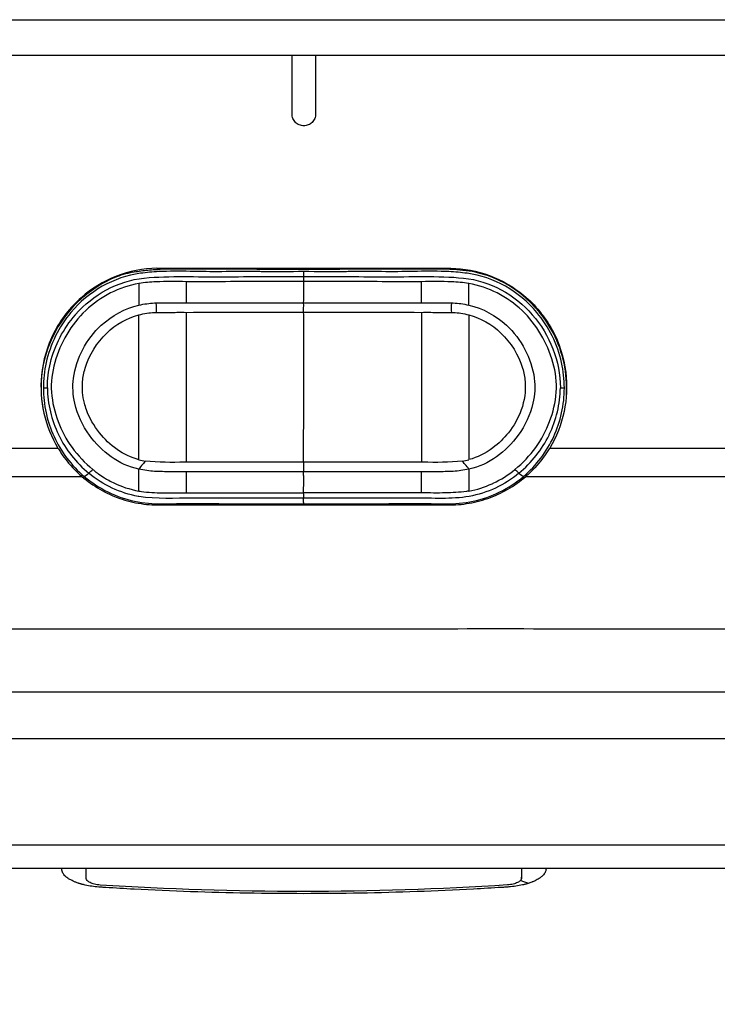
# Model space of a CAD drawing. Header units: millimetres. Extents: x 0 to 4378, y 0 to 2397.
# Tile 150 of 256: x 742 to 772, y 1963 to 2005. Entities that reach past the tile are written whole.
import ezdxf

# ---------------------------------------------------------------- set-up
doc = ezdxf.new("R2010")
doc.units = ezdxf.units.MM
doc.header["$LTSCALE"] = 0.2
doc.styles.add('Rainbow-5.0 Style', font='malgunsl.ttf')
doc.dimstyles.new('Rainbow-5.0 Style', dxfattribs={"dimtxt": 4.5, "dimasz": 2.5, "dimexe": 1, "dimexo": 1, "dimgap": 1, "dimtad": 1, "dimdsep": 46, "dimtxsty": 'Rainbow-5.0 Style', "dimcen": 0, "dimclrd": 251, "dimclre": 251, "dimclrt": 7, "dimazin": 3, "dimtp": 0.1, "dimtm": 0.1, "dimtfac": 0.61, "dimtmove": 0, "dimatfit": 3, "dimfxl": 1, "dimlwd": -1, "dimlwe": -1, "dimarcsym": 1})

# ---------------------------------------------------------------- blocks, each defined once
blk = doc.blocks.new('A$C67cfe5fe')
for p, q in [((-39, -171.4), (39, -171.4)), ((-39, -171.4), (39, -171.4)), ((-39, -172.9), (39, -172.9)), ((-0.5, -175.4), (-0.5, -172.9)), ((0.5, -172.9), (0.5, -175.4)), ((-6.228, -181.938), (-0.09, -181.938)), ((-0.09, -181.938), (6.228, -181.938)), ((-11.04, -187.015), (-10.872, -187.015)), ((10.877, -187.015), (11.045, -187.015)), ((10.456, -189.566), (10.456, -189.566)), ((10.857, -189.566), (10.857, -189.566)), ((10.859, -189.566), (10.859, -189.566)), ((13.986, -189.566), (13.986, -189.566)), ((-0.005, -191.927), (0.003, -191.927)), ((-39, -199.9), (39, -199.9)), ((37, -201.9), (-37, -201.9)), ((-31.475, -206.4), (31.475, -206.4)), ((30.475, -207.4), (-30.475, -207.4)), ((9.223, -207.818), (9.223, -207.765))]:
    blk.add_line(p, q)
for centre, radius, start, end in [((-3.35, -183.938), 1.5, 175.1175, 175.1294), ((-2, -188.4), 5.7, 53.6536, 53.6599), ((3.35, -183.938), 1.5, 4.8714, 4.8833), ((-6.35, -186.988), 0.784, 215.4561, 215.4593), ((6.35, -186.988), 0.784, 325.2418, 325.2452), ((-6.35, -186.988), 1, 230.3419, 230.3443), ((6.35, -186.988), 1, 310.0674, 310.0698)]:
    blk.add_arc(centre, radius, start, end)
for centre, major_axis, ratio, start_param, end_param in [((-6.986, -184.849), (0, -9.199), 0.000256, 4.463745, 4.565677), ((-4.974, -184.743), (-0.003, 9.195), 0.001532, 1.32558, 1.425488), ((4.979, -184.743), (-0.003, -9.195), 0.001532, 1.716105, 1.816012), ((6.991, -184.849), (0, -9.199), 0.000256, 1.717508, 1.81944), ((-6.293, -183.492), (-0.027, 0.358), 0.131782, 3.604181, 4.930859), ((0.069, -181.883), (41.488, 0.185), 0.036589, 4.559242, 4.590015), ((-0.007, -183.497), (0, -0.355), 0.003264, 0.504073, 1.825381), ((-0.057, -181.898), (41.434, -0.183), 0.03628, 4.834741, 4.865555), ((6.295, -183.492), (-0.024, -0.358), 0.119275, 4.493179, 5.819857), ((-6.921, -190.412), (-0.245, -0.32), 0.075438, 3.612818, 4.930109), ((-6.563, -185.29), (0.478, -4.846), 0.710711, 6.022517, 6.101881), ((-0.01, -190.482), (-0.005, 0.357), 0.003776, 0.498716, 1.824805), ((6.568, -185.29), (-0.478, -4.846), 0.710711, 0.181304, 0.260667), ((6.937, -190.404), (-0.251, 0.316), 0.0374, 4.493693, 5.810616)]:
    blk.add_ellipse(centre, major_axis=major_axis, ratio=ratio, start_param=start_param, end_param=end_param)
for points, knots in [([(0.5, -175.4), (0.5, -175.463), (0.488, -175.529), (0.437, -175.652), (0.398, -175.709), (0.31, -175.798), (0.253, -175.836), (0.13, -175.887), (0.063, -175.9), (-0.063, -175.9), (-0.13, -175.887), (-0.253, -175.836), (-0.31, -175.798), (-0.398, -175.709), (-0.437, -175.652), (-0.488, -175.529), (-0.5, -175.463), (-0.5, -175.4)], [0.1511512, 0.1511512, 0.1511512, 0.1511512, 0.1700527, 0.1700527, 0.1890362, 0.1890362, 0.2079284, 0.2079284, 0.2268206, 0.2268206, 0.2457128, 0.2457128, 0.264605, 0.264605, 0.2835884, 0.2835884, 0.3024899, 0.3024899, 0.3024899, 0.3024899]), ([(-6.228, -181.938), (-6.814, -181.949), (-7.395, -182.063), (-8.491, -182.49), (-8.998, -182.799), (-9.915, -183.609), (-10.306, -184.115), (-10.882, -185.247), (-11.059, -185.86), (-11.171, -187.03), (-11.135, -187.571), (-10.898, -188.614), (-10.697, -189.112), (-10.424, -189.566)], [-1.063022, -1.063022, -1.063022, -1.063022, -0.884806, -0.884806, -0.707382, -0.707382, -0.517464, -0.517464, -0.327347, -0.327347, -0.164239, -0.164239, -0.000391, -0.000391, -0.000391, -0.000391]), ([(-0.005, -182.086), (-0.582, -182.086), (-1.249, -182.087), (-1.915, -182.086), (-2.004, -182.086), (-2.495, -182.085), (-2.985, -182.081), (-4.368, -182.097), (-5.262, -182.042), (-6.147, -182.086), (-6.406, -182.099), (-6.665, -182.121), (-8.06, -182.304), (-9.121, -182.928), (-10.386, -184.422), (-10.915, -185.499), (-11.04, -186.656), (-11.04, -187.015)], [-110.190469, -110.190469, -110.190469, -110.190469, -108.47688, -108.211247, -108.211247, -108.211247, -106.754335, -106.754335, -104.09027, -104.09027, -104.09027, -103.311035, -103.311035, -99.867736, -99.867736, -97.495612, -96.425052, -96.425052, -96.425052, -96.425052]), ([(-7.269, -182.113), (-7.076, -182.074), (-6.88, -182.046), (-6.488, -182.006), (-6.291, -181.993), (-6.094, -181.984)], [0, 0, 0, 0, 0.0591657, 0.0591657, 0.1183326, 0.1183326, 0.1183326, 0.1183326]), ([(6.102, -181.984), (4.069, -181.961), (2.036, -181.992), (-2.242, -181.996), (-4.07, -181.961), (-6.094, -181.984)], [-1.156807, -1.156807, -1.156807, -1.156807, -0.607264, -0.607264, 0, 0, 0, 0]), ([(11.045, -187.015), (11.045, -186.656), (10.92, -185.498), (10.391, -184.422), (9.127, -182.928), (8.065, -182.304), (6.67, -182.121), (6.412, -182.099), (6.153, -182.086), (5.267, -182.042), (4.373, -182.097), (2.99, -182.081), (2.5, -182.085), (2.01, -182.086), (1.92, -182.086), (1.252, -182.087), (0.58, -182.086), (-0.002, -182.086), (-0.005, -182.086)], [-123.959245, -123.959245, -123.959245, -123.959245, -122.889524, -120.519259, -120.519259, -117.078659, -117.078659, -116.300035, -116.300035, -116.300035, -113.638059, -113.638059, -112.182288, -112.182288, -112.182288, -111.916864, -110.197458, -110.190469, -110.190469, -110.190469, -110.190469]), ([(6.23, -181.988), (6.209, -181.989), (6.187, -181.988), (6.144, -181.986), (6.123, -181.985), (6.102, -181.984)], [-0.01285355, -0.01285355, -0.01285355, -0.01285355, -0.00642169, -0.00642169, 0, 0, 0, 0]), ([(6.228, -181.938), (6.789, -181.948), (7.346, -182.053), (8.401, -182.446), (8.892, -182.731), (9.813, -183.498), (10.221, -183.993), (10.831, -185.111), (11.026, -185.721), (11.174, -186.912), (11.148, -187.477), (10.916, -188.57), (10.709, -189.092), (10.424, -189.566)], [0, 0, 0, 0, 0.170338, 0.170338, 0.339954, 0.339954, 0.529798, 0.529798, 0.719657, 0.719657, 0.888889, 0.888889, 1.059151, 1.059151, 1.059151, 1.059151]), ([(11.13, -187.324), (11.183, -186.419), (10.998, -185.502), (9.908, -183.416), (8.679, -182.394), (7.26, -182.11), (7.26, -182.11), (7.26, -182.11), (6.921, -182.042), (6.575, -182.008), (6.23, -181.988)], [28.013075, 28.013075, 28.013075, 28.013075, 30.759987, 30.759987, 35.15427, 35.15427, 35.154322, 35.154322, 35.154322, 36.2034, 36.2034, 36.2034, 36.2034]), ([(-7.269, -182.113), (-7.53, -182.166), (-7.786, -182.241), (-8.644, -182.605), (-9.198, -182.985), (-10.595, -184.394), (-11.15, -185.702), (-11.139, -187.03), (-11.136, -187.41), (-11.089, -187.79), (-11.001, -188.161)], [-6.828206, -6.828206, -6.828206, -6.828206, -6.019079, -6.019079, -4.012719, -4.012719, 0, 0, 0, 1.155097, 1.155097, 1.155097, 1.155097]), ([(-10.872, -187.015), (-10.872, -187.008), (-10.872, -187.002), (-10.872, -186.996), (-10.87, -186.648), (-10.825, -186.298), (-10.742, -185.956), (-10.56, -185.204), (-10.191, -184.496), (-9.684, -183.912), (-9.68, -183.909), (-9.677, -183.905), (-9.673, -183.901), (-8.932, -183.054), (-7.884, -182.471), (-6.775, -182.36), (-6.771, -182.36), (-6.767, -182.359), (-6.764, -182.359), (-6.21, -182.304), (-5.653, -182.293), (-5.093, -182.294), (-4.531, -182.295), (-3.967, -182.308), (-3.403, -182.302), (-2.836, -182.297), (-2.268, -182.297), (-1.699, -182.297), (-1.134, -182.297), (-0.569, -182.296), (-0.005, -182.296)], [-13.766731, -13.766731, -13.766731, -13.766731, -13.746995, -13.746995, -13.746995, -12.677572, -12.677572, -12.677572, -10.325221, -10.325221, -10.325221, -10.30933, -10.30933, -10.30933, -6.88347, -6.88347, -6.88347, -6.871665, -6.871665, -6.871665, -5.161042, -5.161042, -5.161042, -3.441356, -3.441356, -3.441356, -1.714274, -1.714274, -1.714274, 0, 0, 0, 0]), ([(-0.005, -182.296), (1.131, -182.3), (2.266, -182.293), (4.528, -182.313), (5.655, -182.248), (7.891, -182.472), (8.943, -183.057), (10.429, -184.763), (10.876, -185.889), (10.877, -187.015)], [0, 0, 0, 0, 3.441683, 3.441683, 6.883366, 6.883366, 10.325049, 10.325049, 13.766731, 13.766731, 13.766731, 13.766731]), ([(-6.988, -182.587), (-7.828, -182.727), (-8.622, -183.141), (-9.87, -184.329), (-10.325, -185.102), (-10.671, -186.349), (-10.728, -186.78), (-10.666, -187.626), (-10.561, -188.043), (-10.27, -188.832), (-10.074, -189.203), (-9.575, -189.887), (-9.277, -190.2), (-8.948, -190.472)], [20.788547, 20.788547, 20.788547, 20.788547, 23.444982, 23.444982, 26.101901, 26.101901, 27.43036, 27.43036, 28.758819, 28.758819, 30.087278, 30.087278, 31.415738, 31.415738, 31.415738, 31.415738]), ([(-0.005, -182.506), (-0.557, -182.506), (-1.109, -182.509), (-1.661, -182.509), (-2.213, -182.509), (-2.765, -182.507), (-3.317, -182.511), (-3.875, -182.516), (-4.432, -182.508), (-4.988, -182.511)], [13.589461, 13.589461, 13.589461, 13.589461, 15.291102, 15.291102, 15.291102, 16.992719, 16.992719, 16.992719, 18.712231, 18.712231, 18.712231, 18.712231]), ([(4.994, -182.511), (4.437, -182.508), (3.88, -182.516), (3.322, -182.511), (2.771, -182.507), (2.218, -182.509), (1.666, -182.509), (1.114, -182.509), (0.562, -182.506), (0.01, -182.506), (0.005, -182.506), (0, -182.506), (-0.005, -182.506)], [-18.712231, -18.712231, -18.712231, -18.712231, -16.997643, -16.997643, -16.997643, -15.300899, -15.300899, -15.300899, -13.604104, -13.604104, -13.604104, -13.589461, -13.589461, -13.589461, -13.589461]), ([(8.953, -190.472), (9.283, -190.2), (9.58, -189.887), (10.079, -189.203), (10.275, -188.832), (10.567, -188.043), (10.671, -187.626), (10.734, -186.78), (10.676, -186.349), (10.33, -185.102), (9.876, -184.329), (8.627, -183.141), (7.834, -182.727), (6.994, -182.587)], [-31.415738, -31.415738, -31.415738, -31.415738, -30.087278, -30.087278, -28.758819, -28.758819, -27.43036, -27.43036, -26.101901, -26.101901, -23.444982, -23.444982, -20.788547, -20.788547, -20.788547, -20.788547]), ([(-6.997, -190.466), (-7.844, -190.28), (-8.575, -189.718), (-9.082, -189.027), (-9.38, -188.621), (-9.6, -188.153), (-9.709, -187.662), (-9.787, -187.316), (-9.809, -186.96), (-9.764, -186.606), (-9.655, -185.751), (-9.215, -184.946), (-8.584, -184.358), (-8.136, -183.939), (-7.58, -183.645), (-6.988, -183.505)], [6.83821, 6.83821, 6.83821, 6.83821, 9.362067, 9.362067, 9.362067, 10.842339, 10.842339, 10.842339, 11.887217, 11.887217, 11.887217, 14.411544, 14.411544, 14.411544, 16.204654, 16.204654, 16.204654, 16.204654]), ([(-6.988, -183.505), (-6.879, -183.479), (-6.769, -183.459), (-6.658, -183.444), (-6.548, -183.428), (-6.437, -183.418), (-6.325, -183.414), (-6.301, -183.412), (-6.277, -183.412), (-6.253, -183.411)], [16.2046565, 16.2046565, 16.2046565, 16.2046565, 16.5350251, 16.5350251, 16.5350251, 16.8635253, 16.8635253, 16.8635253, 16.9347143, 16.9347143, 16.9347143, 16.9347143]), ([(-4.988, -183.412), (-4.575, -183.411), (-4.161, -183.411), (-3.334, -183.41), (-2.918, -183.41), (-1.671, -183.408), (-0.838, -183.407), (-0.006, -183.407)], [-0.5003967, -0.5003967, -0.5003967, -0.5003967, -0.3749442, -0.3749442, -0.2498089, -0.2498089, 0, 0, 0, 0]), ([(-0.006, -183.407), (0.83, -183.407), (1.665, -183.408), (2.707, -183.409), (2.915, -183.41), (3.28, -183.41), (3.436, -183.41), (4.06, -183.411), (4.527, -183.411), (4.994, -183.412)], [-0.5013435, -0.5013435, -0.5013435, -0.5013435, -0.2507469, -0.2507469, -0.1880948, -0.1880948, -0.1410476, -0.1410476, -0.0000391, -0.0000391, -0.0000391, -0.0000391]), ([(6.258, -183.411), (6.282, -183.412), (6.307, -183.412), (6.331, -183.413), (6.442, -183.418), (6.553, -183.428), (6.663, -183.443), (6.774, -183.459), (6.885, -183.479), (6.994, -183.505)], [-16.9650672, -16.9650672, -16.9650672, -16.9650672, -16.8938577, -16.8938577, -16.8938577, -16.565263, -16.565263, -16.565263, -16.2347997, -16.2347997, -16.2347997, -16.2347997]), ([(6.994, -183.505), (7.585, -183.645), (8.141, -183.939), (8.589, -184.357), (9.22, -184.946), (9.66, -185.751), (9.769, -186.606), (9.814, -186.96), (9.792, -187.316), (9.715, -187.662), (9.605, -188.152), (9.385, -188.621), (9.088, -189.026), (8.581, -189.718), (7.849, -190.28), (7.003, -190.466)], [-16.234798, -16.234798, -16.234798, -16.234798, -14.441202, -14.441202, -14.441202, -11.916208, -11.916208, -11.916208, -10.870941, -10.870941, -10.870941, -9.390513, -9.390513, -9.390513, -6.865662, -6.865662, -6.865662, -6.865662]), ([(-9.267, -186.173), (-9.101, -185.612), (-8.774, -185.096), (-7.972, -184.32), (-7.497, -184.055), (-6.988, -183.918)], [12.517617, 12.517617, 12.517617, 12.517617, 14.410588, 14.410588, 16.122649, 16.122649, 16.122649, 16.122649]), ([(-6.989, -190.06), (-6.988, -189.856), (-6.988, -189.652), (-6.988, -189.446), (-6.988, -188.631), (-6.988, -187.796), (-6.988, -186.964), (-6.988, -186.95), (-6.988, -186.936), (-6.988, -186.922), (-6.988, -186.076), (-6.988, -185.234), (-6.988, -184.432), (-6.988, -184.258), (-6.988, -184.087), (-6.988, -183.918)], [-8.25646, -8.25646, -8.25646, -8.25646, -7.624618, -7.624618, -7.624618, -5.1247, -5.1247, -5.1247, -5.082989, -5.082989, -5.082989, -2.541442, -2.541442, -2.541442, -1.992945, -1.992945, -1.992945, -1.992945]), ([(-6.988, -183.918), (-6.88, -183.889), (-6.769, -183.865), (-6.658, -183.848), (-6.548, -183.831), (-6.437, -183.82), (-6.325, -183.814), (-6.3, -183.813), (-6.274, -183.812), (-6.248, -183.811)], [16.1226828, 16.1226828, 16.1226828, 16.1226828, 16.4885012, 16.4885012, 16.4885012, 16.8511653, 16.8511653, 16.8511653, 16.9347143, 16.9347143, 16.9347143, 16.9347143]), ([(-6.248, -183.811), (-6.061, -183.812), (-5.793, -183.811), (-5.404, -183.811), (-5.192, -183.81), (-4.988, -183.811)], [0, 0, 0, 0, 0.0569111, 0.0569111, 0.1273668, 0.1273668, 0.1273668, 0.1273668]), ([(-4.988, -183.811), (-4.989, -184.294), (-4.989, -184.785), (-4.989, -185.284), (-4.989, -185.852), (-4.989, -186.432), (-4.989, -187.02), (-4.989, -187.837), (-4.989, -188.673), (-4.989, -189.53), (-4.989, -189.742), (-4.988, -189.955), (-4.988, -190.17)], [1.942734, 1.942734, 1.942734, 1.942734, 3.510907, 3.510907, 3.510907, 5.294969, 5.294969, 5.294969, 7.771433, 7.771433, 7.771433, 8.384461, 8.384461, 8.384461, 8.384461]), ([(-0.015, -190.169), (-0.01, -189.59), (-0.007, -189.02), (-0.005, -188.459), (0.002, -187.002), (0, -185.605), (-0.005, -184.268), (-0.005, -184.114), (-0.006, -183.96), (-0.006, -183.808)], [0.073579, 0.073579, 0.073579, 0.073579, 1.773456, 1.773456, 1.773456, 6.187837, 6.187837, 6.187837, 6.697304, 6.697304, 6.697304, 6.697304]), ([(4.994, -183.811), (5.198, -183.81), (5.409, -183.811), (5.798, -183.811), (6.066, -183.812), (6.254, -183.811)], [0, 0, 0, 0, 0.0616854, 0.0616854, 0.1115163, 0.1115163, 0.1115163, 0.1115163]), ([(4.994, -183.811), (4.994, -184.294), (4.994, -184.785), (4.994, -185.284), (4.994, -185.852), (4.995, -186.431), (4.995, -187.02), (4.994, -187.837), (4.994, -188.673), (4.994, -189.53), (4.994, -189.742), (4.994, -189.955), (4.994, -190.17)], [1.942734, 1.942734, 1.942734, 1.942734, 3.510907, 3.510907, 3.510907, 5.294969, 5.294969, 5.294969, 7.771433, 7.771433, 7.771433, 8.384461, 8.384461, 8.384461, 8.384461]), ([(6.254, -183.811), (6.279, -183.812), (6.305, -183.813), (6.331, -183.814), (6.442, -183.82), (6.553, -183.831), (6.663, -183.848), (6.774, -183.865), (6.885, -183.888), (6.994, -183.918)], [-16.9650672, -16.9650672, -16.9650672, -16.9650672, -16.8814942, -16.8814942, -16.8814942, -16.518726, -16.518726, -16.518726, -16.1528025, -16.1528025, -16.1528025, -16.1528025]), ([(6.994, -183.918), (7.502, -184.055), (7.977, -184.32), (8.779, -185.096), (9.106, -185.612), (9.273, -186.173)], [-16.152768, -16.152768, -16.152768, -16.152768, -14.440216, -14.440216, -12.546701, -12.546701, -12.546701, -12.546701]), ([(6.994, -183.918), (6.994, -184.087), (6.994, -184.258), (6.994, -184.432), (6.994, -185.234), (6.994, -186.076), (6.994, -186.922), (6.994, -186.936), (6.994, -186.95), (6.994, -186.964), (6.994, -187.796), (6.994, -188.631), (6.994, -189.446), (6.994, -189.652), (6.994, -189.856), (6.994, -190.059)], [1.992945, 1.992945, 1.992945, 1.992945, 2.541442, 2.541442, 2.541442, 5.082989, 5.082989, 5.082989, 5.1247, 5.1247, 5.1247, 7.624618, 7.624618, 7.624618, 8.25646, 8.25646, 8.25646, 8.25646]), ([(-9.298, -187.663), (-9.375, -187.366), (-9.404, -187.057), (-9.36, -186.553), (-9.323, -186.361), (-9.267, -186.173)], [10.889931, 10.889931, 10.889931, 10.889931, 11.886462, 11.886462, 12.517617, 12.517617, 12.517617, 12.517617]), ([(9.273, -186.173), (9.328, -186.361), (9.365, -186.553), (9.417, -187.155), (9.354, -187.561), (9.217, -187.943), (9.091, -188.295), (8.903, -188.628), (8.481, -189.16), (8.259, -189.378), (8.013, -189.561), (7.706, -189.789), (7.361, -189.962), (6.994, -190.059)], [-12.546701, -12.546701, -12.546701, -12.546701, -11.915365, -11.915365, -10.602154, -10.602154, -10.602154, -9.390513, -9.390513, -8.401614, -8.401614, -8.401614, -7.169137, -7.169137, -7.169137, -7.169137]), ([(-11.04, -187.015), (-11.041, -187.732), (-10.882, -188.444), (-10.589, -189.082), (-10.296, -189.72), (-9.861, -190.304), (-9.306, -190.774)], [-96.425052, -96.425052, -96.425052, -96.425052, -94.283051, -94.283051, -94.283051, -92.14105, -92.14105, -92.14105, -92.14105]), ([(-10.872, -187.015), (-10.87, -187.356), (-10.823, -187.696), (-10.743, -188.026), (-10.662, -188.363), (-10.547, -188.689), (-10.4, -188.997), (-10.397, -189.003), (-10.395, -189.008), (-10.392, -189.014), (-10.095, -189.628), (-9.652, -190.187), (-9.111, -190.635)], [-41.323422, -41.323422, -41.323422, -41.323422, -40.272392, -40.272392, -40.272392, -39.2015, -39.2015, -39.2015, -39.181422, -39.181422, -39.181422, -37.039421, -37.039421, -37.039421, -37.039421]), ([(9.116, -190.635), (9.657, -190.187), (10.1, -189.628), (10.397, -189.014), (10.4, -189.008), (10.403, -189.003), (10.405, -188.997), (10.553, -188.689), (10.668, -188.363), (10.749, -188.026), (10.828, -187.696), (10.875, -187.356), (10.877, -187.015)], [37.039421, 37.039421, 37.039421, 37.039421, 39.181422, 39.181422, 39.181422, 39.2015, 39.2015, 39.2015, 40.272392, 40.272392, 40.272392, 41.323422, 41.323422, 41.323422, 41.323422]), ([(9.311, -190.773), (9.866, -190.304), (10.301, -189.72), (10.888, -188.444), (11.046, -187.732), (11.045, -187.015)], [-128.243246, -128.243246, -128.243246, -128.243246, -126.101245, -126.101245, -123.959245, -123.959245, -123.959245, -123.959245]), ([(-6.989, -190.06), (-7.65, -189.884), (-8.238, -189.457), (-8.665, -188.92), (-8.898, -188.627), (-9.087, -188.295), (-9.213, -187.943), (-9.246, -187.851), (-9.274, -187.757), (-9.298, -187.663)], [7.141582, 7.141582, 7.141582, 7.141582, 9.362054, 9.362054, 9.362054, 10.573628, 10.573628, 10.573628, 10.889931, 10.889931, 10.889931, 10.889931]), ([(-40.94, -189.566), (-40.94, -189.566), (-40.937, -189.566), (-40.932, -189.566), (-40.887, -189.566), (-40.651, -189.566), (-40.226, -189.566), (-39.801, -189.566), (-39.184, -189.566), (-38.398, -189.566), (-37.612, -189.566), (-36.654, -189.566), (-35.521, -189.566), (-34.387, -189.566), (-33.077, -189.566), (-31.639, -189.566), (-30.201, -189.566), (-28.624, -189.566), (-26.907, -189.566), (-25.19, -189.566), (-23.331, -189.566), (-21.398, -189.566), (-18.004, -189.566), (-14.3, -189.566), (-10.424, -189.566)], [-0.5034941, -0.5034941, -0.5034941, -0.5034941, -0.4959406, -0.4959406, -0.4959406, -0.4320026, -0.4320026, -0.4320026, -0.3680646, -0.3680646, -0.3680646, -0.3041266, -0.3041266, -0.3041266, -0.2401886, -0.2401886, -0.2401886, -0.1762506, -0.1762506, -0.1762506, -0.1123126, -0.1123126, -0.1123126, 0, 0, 0, 0]), ([(-10.424, -189.566), (-10.393, -189.618), (-10.358, -189.673), (-10.285, -189.786), (-10.248, -189.84), (-10.134, -189.999), (-10.054, -190.103), (-9.728, -190.49), (-9.505, -190.688), (-9.411, -190.769)], [-0.06400045, -0.06400045, -0.06400045, -0.06400045, -0.05698624, -0.05698624, -0.05040221, -0.05040221, -0.03728617, -0.03728617, -0.00001779, -0.00001779, -0.00001779, -0.00001779]), ([(10.424, -189.566), (10.393, -189.618), (10.358, -189.673), (10.285, -189.786), (10.248, -189.84), (10.134, -189.999), (10.054, -190.103), (9.729, -190.489), (9.507, -190.687), (9.411, -190.77)], [0.0000195, 0.0000195, 0.0000195, 0.0000195, 0.0187409, 0.0187409, 0.0363222, 0.0363222, 0.0713463, 0.0713463, 0.1704652, 0.1704652, 0.1704652, 0.1704652]), ([(10.424, -189.566), (14.454, -189.566), (18.319, -189.566), (21.827, -189.566), (23.818, -189.566), (25.726, -189.566), (27.481, -189.566), (29.236, -189.566), (30.836, -189.566), (32.284, -189.566), (33.732, -189.566), (35.038, -189.566), (36.149, -189.566), (37.259, -189.566), (38.179, -189.566), (38.912, -189.566), (39.644, -189.566), (40.19, -189.566), (40.526, -189.566), (40.802, -189.566), (40.94, -189.566), (40.94, -189.566)], [-1, -1, -1, -1, -0.8874103, -0.8874103, -0.8874103, -0.8234994, -0.8234994, -0.8234994, -0.7595886, -0.7595886, -0.7595886, -0.6956777, -0.6956777, -0.6956777, -0.6317668, -0.6317668, -0.6317668, -0.5678559, -0.5678559, -0.5678559, -0.5152333, -0.5152333, -0.5152333, -0.5152333]), ([(-4.988, -190.17), (-5.009, -190.17), (-5.029, -190.17), (-5.605, -190.172), (-6.162, -190.19), (-6.714, -190.118)], [5.06648, 5.06648, 5.06648, 5.06648, 5.128657, 5.128657, 6.83821, 6.83821, 6.83821, 6.83821]), ([(-0.015, -190.169), (-0.576, -190.169), (-1.137, -190.168), (-1.697, -190.168), (-2.257, -190.168), (-2.817, -190.167), (-3.376, -190.168), (-3.915, -190.168), (-4.452, -190.168), (-4.988, -190.17)], [0, 0, 0, 0, 1.709554, 1.709554, 1.709554, 3.419104, 3.419104, 3.419104, 5.066451, 5.066451, 5.066451, 5.066451]), ([(4.994, -190.17), (4.452, -190.168), (3.908, -190.168), (3.364, -190.168), (2.24, -190.167), (1.112, -190.169), (-0.015, -190.169)], [-5.096168, -5.096168, -5.096168, -5.096168, -3.432831, -3.432831, -3.432831, 0, 0, 0, 0]), ([(6.719, -190.118), (6.165, -190.19), (5.605, -190.172), (5.028, -190.17), (5.011, -190.17), (4.994, -190.17)], [-6.865662, -6.865662, -6.865662, -6.865662, -5.149247, -5.149247, -5.096195, -5.096195, -5.096195, -5.096195]), ([(-40.851, -190.77), (-40.851, -190.77), (-40.848, -190.77), (-40.843, -190.77), (-40.828, -190.77), (-40.794, -190.77), (-40.745, -190.77), (-40.462, -190.769), (-39.643, -190.768), (-38.911, -190.769), (-38.724, -190.769), (-38.542, -190.769), (-38.371, -190.769), (-37.801, -190.769), (-37.235, -190.77), (-36.761, -190.77), (-36.195, -190.77), (-35.765, -190.77), (-35.557, -190.77), (-34.037, -190.768), (-32.756, -190.768), (-32.15, -190.767), (-31.966, -190.767), (-31.84, -190.767), (-31.777, -190.767), (-31.304, -190.768), (-30.589, -190.768), (-29.565, -190.769), (-28.237, -190.77), (-27.384, -190.77), (-27.148, -190.77), (-27.018, -190.77), (-26.887, -190.77), (-26.756, -190.77), (-25.185, -190.769), (-23.514, -190.768), (-21.774, -190.768), (-20.224, -190.767), (-18.249, -190.768), (-15.826, -190.769), (-15.033, -190.769), (-13.97, -190.769), (-12.633, -190.769), (-11.693, -190.769), (-10.617, -190.77), (-9.411, -190.769)], [-0.5075968, -0.5075968, -0.5075968, -0.5075968, -0.5, -0.5, -0.5, -0.4848641, -0.4848641, -0.4848641, -0.3973591, -0.3973591, -0.3973591, -0.375, -0.375, -0.375, -0.3465594, -0.3465594, -0.3465594, -0.3125, -0.3125, -0.3125, -0.2645883, -0.2645883, -0.2645883, -0.25, -0.25, -0.25, -0.21875, -0.21875, -0.21875, -0.1875, -0.1875, -0.1875, -0.1826751, -0.1826751, -0.1826751, -0.125, -0.125, -0.125, -0.0625, -0.0625, -0.0625, -0.0258077, -0.0258077, -0.0258077, 0, 0, 0, 0]), ([(-9.411, -190.769), (-8.938, -191.179), (-8.393, -191.494), (-7.51, -191.804), (-7.208, -191.878), (-6.748, -191.948), (-6.593, -191.964), (-6.276, -191.982), (-6.174, -191.979), (-5.974, -191.98)], [-0.4608596, -0.4608596, -0.4608596, -0.4608596, -0.2319778, -0.2319778, -0.1176594, -0.1176594, -0.0605125, -0.0605125, -0.000004, -0.000004, -0.000004, -0.000004]), ([(-9.306, -190.774), (-8.695, -191.293), (-7.954, -191.652), (-6.394, -191.996), (-5.594, -191.908), (-4.006, -191.926), (-2.409, -191.928), (-0.805, -191.927), (-0.005, -191.927)], [-92.14105, -92.14105, -92.14105, -92.14105, -89.768052, -89.768052, -87.395054, -87.395054, -85.022055, -82.649057, -82.649057, -82.649057, -82.649057]), ([(-0.011, -191.698), (-0.792, -191.698), (-1.572, -191.697), (-2.351, -191.696), (-3.131, -191.696), (-3.909, -191.695), (-4.684, -191.691), (-4.687, -191.691), (-4.69, -191.691), (-4.694, -191.691), (-5.465, -191.687), (-6.238, -191.75), (-6.999, -191.619), (-7.004, -191.618), (-7.01, -191.617), (-7.015, -191.616), (-7.397, -191.549), (-7.771, -191.428), (-8.125, -191.262), (-8.478, -191.097), (-8.814, -190.89), (-9.111, -190.635)], [27.547428, 27.547428, 27.547428, 27.547428, 29.915632, 29.915632, 29.915632, 32.28311, 32.28311, 32.28311, 32.293424, 32.293424, 32.293424, 34.650769, 34.650769, 34.650769, 34.666423, 34.666423, 34.666423, 35.852922, 35.852922, 35.852922, 37.039421, 37.039421, 37.039421, 37.039421]), ([(-8.948, -190.472), (-8.912, -190.505), (-8.874, -190.537), (-8.788, -190.602), (-8.736, -190.64), (-8.62, -190.723), (-8.539, -190.777), (-8.388, -190.869), (-8.327, -190.903), (-8.188, -190.978), (-8.107, -191.019), (-7.746, -191.188), (-7.388, -191.322), (-6.988, -191.39)], [0, 0, 0, 0, 0.0146911, 0.0146911, 0.0270405, 0.0270405, 0.0580232, 0.0580232, 0.077436, 0.077436, 0.1037284, 0.1037284, 0.1923821, 0.1923821, 0.1923821, 0.1923821]), ([(-4.988, -190.578), (-5.081, -190.578), (-5.173, -190.578), (-5.266, -190.577), (-5.285, -190.577), (-5.304, -190.577), (-5.323, -190.576), (-5.434, -190.576), (-5.546, -190.575), (-5.657, -190.573), (-5.769, -190.571), (-5.88, -190.569), (-5.991, -190.567), (-6.103, -190.564), (-6.214, -190.562), (-6.324, -190.555), (-6.436, -190.548), (-6.547, -190.537), (-6.657, -190.522), (-6.769, -190.508), (-6.879, -190.489), (-6.997, -190.466)], [4.856578, 4.856578, 4.856578, 4.856578, 5.128657, 5.128657, 5.128657, 5.185049, 5.185049, 5.185049, 5.513346, 5.513346, 5.513346, 5.841966, 5.841966, 5.841966, 6.171736, 6.171736, 6.171736, 6.503514, 6.503514, 6.503514, 6.83821, 6.83821, 6.83821, 6.83821]), ([(-0.011, -190.572), (-0.838, -190.572), (-1.67, -190.57), (-2.916, -190.57), (-3.34, -190.569), (-4.162, -190.573), (-4.575, -190.577), (-4.988, -190.578)], [-0.4980541, -0.4980541, -0.4980541, -0.4980541, -0.2482966, -0.2482966, -0.1249533, -0.1249533, -0.0001115, -0.0001115, -0.0001115, -0.0001115]), ([(-0.017, -191.469), (-0.011, -191.368), (-0.007, -191.268), (-0.005, -191.167), (-0.001, -191.031), (-0.001, -190.895), (-0.005, -190.759), (-0.006, -190.696), (-0.008, -190.634), (-0.011, -190.572)], [-1.0896743, -1.0896743, -1.0896743, -1.0896743, -0.7634499, -0.7634499, -0.7634499, -0.3184296, -0.3184296, -0.3184296, -0.1133023, -0.1133023, -0.1133023, -0.1133023]), ([(4.994, -190.578), (4.579, -190.577), (4.163, -190.573), (3.332, -190.569), (2.908, -190.57), (1.661, -190.57), (0.825, -190.571), (-0.011, -190.572)], [-0.4984902, -0.4984902, -0.4984902, -0.4984902, -0.3746356, -0.3746356, -0.2508217, -0.2508217, -0.0000001, -0.0000001, -0.0000001, -0.0000001]), ([(9.116, -190.635), (8.814, -190.887), (8.482, -191.098), (8.127, -191.264), (7.772, -191.429), (7.396, -191.549), (7.013, -191.616), (6.246, -191.751), (5.466, -191.686), (4.689, -191.691), (3.914, -191.695), (3.136, -191.696), (2.357, -191.697), (2.352, -191.697), (2.347, -191.697), (2.342, -191.697), (1.568, -191.698), (0.792, -191.697), (0.016, -191.698), (0.007, -191.698), (-0.002, -191.698), (-0.011, -191.698)], [-37.039421, -37.039421, -37.039421, -37.039421, -35.852961, -35.852961, -35.852961, -34.66644, -34.66644, -34.66644, -32.296832, -32.296832, -32.296832, -29.935323, -29.935323, -29.935323, -29.920458, -29.920458, -29.920458, -27.574383, -27.574383, -27.574383, -27.547428, -27.547428, -27.547428, -27.547428]), ([(0.003, -191.927), (0.005, -191.927), (0.808, -191.927), (2.414, -191.928), (4.011, -191.926), (5.599, -191.908), (6.399, -191.996), (7.959, -191.652), (8.7, -191.293), (9.311, -190.773)], [-137.742306, -137.742306, -137.742306, -137.742306, -137.735239, -135.362241, -132.989243, -132.989243, -130.616244, -130.616244, -128.243246, -128.243246, -128.243246, -128.243246]), ([(7.003, -190.466), (6.884, -190.489), (6.774, -190.508), (6.663, -190.522), (6.552, -190.537), (6.441, -190.548), (6.33, -190.555), (6.219, -190.562), (6.108, -190.564), (5.996, -190.567), (5.885, -190.569), (5.774, -190.571), (5.663, -190.573), (5.551, -190.575), (5.44, -190.576), (5.328, -190.576), (5.307, -190.577), (5.286, -190.577), (5.264, -190.577), (5.174, -190.578), (5.084, -190.578), (4.994, -190.578)], [-6.865662, -6.865662, -6.865662, -6.865662, -6.53091, -6.53091, -6.53091, -6.199058, -6.199058, -6.199058, -5.869205, -5.869205, -5.869205, -5.540502, -5.540502, -5.540502, -5.212131, -5.212131, -5.212131, -5.149247, -5.149247, -5.149247, -4.883582, -4.883582, -4.883582, -4.883582]), ([(5.974, -191.98), (6.173, -191.979), (6.274, -191.982), (6.59, -191.964), (6.745, -191.948), (7.204, -191.879), (7.506, -191.805), (8.39, -191.496), (8.937, -191.18), (9.411, -190.77)], [-0.3780935, -0.3780935, -0.3780935, -0.3780935, -0.3289343, -0.3289343, -0.2821356, -0.2821356, -0.188521, -0.188521, -0.000305, -0.000305, -0.000305, -0.000305]), ([(6.994, -191.39), (7.335, -191.332), (7.668, -191.223), (7.984, -191.08), (7.999, -191.073), (8.015, -191.066), (8.03, -191.058), (8.361, -190.904), (8.674, -190.709), (8.953, -190.472)], [-33.655651, -33.655651, -33.655651, -33.655651, -32.588177, -32.588177, -32.588177, -32.535769, -32.535769, -32.535769, -31.415738, -31.415738, -31.415738, -31.415738]), ([(9.411, -190.77), (13.79, -190.77), (17.992, -190.77), (21.778, -190.77), (23.765, -190.77), (25.669, -190.77), (27.42, -190.77), (29.171, -190.77), (30.768, -190.77), (32.212, -190.77), (33.657, -190.77), (34.96, -190.77), (36.068, -190.77), (37.176, -190.77), (38.094, -190.77), (38.825, -190.77), (39.555, -190.77), (40.1, -190.77), (40.435, -190.77), (40.711, -190.77), (40.849, -190.77), (40.849, -190.77)], [0, 0, 0, 0, 0.1205223, 0.1205223, 0.1205223, 0.1837668, 0.1837668, 0.1837668, 0.2470112, 0.2470112, 0.2470112, 0.3102557, 0.3102557, 0.3102557, 0.3735002, 0.3735002, 0.3735002, 0.4367446, 0.4367446, 0.4367446, 0.4888005, 0.4888005, 0.4888005, 0.4888005]), ([(-6.988, -191.39), (-6.955, -191.395), (-6.921, -191.4), (-6.887, -191.405), (-6.59, -191.445), (-6.291, -191.465), (-5.991, -191.47), (-5.656, -191.475), (-5.323, -191.473), (-4.988, -191.469)], [33.655801, 33.655801, 33.655801, 33.655801, 33.760716, 33.760716, 33.760716, 34.688162, 34.688162, 34.688162, 35.720545, 35.720545, 35.720545, 35.720545]), ([(-4.988, -191.469), (-4.164, -191.46), (-3.337, -191.465), (-1.678, -191.466), (-0.847, -191.467), (-0.017, -191.469)], [35.720723, 35.720723, 35.720723, 35.720723, 38.259702, 38.259702, 40.798705, 40.798705, 40.798705, 40.798705]), ([(4.994, -191.469), (4.162, -191.46), (3.329, -191.465), (1.658, -191.466), (0.82, -191.467), (-0.017, -191.469)], [35.720722, 35.720722, 35.720722, 35.720722, 38.259702, 38.259702, 40.798702, 40.798702, 40.798702, 40.798702]), ([(6.993, -191.39), (6.96, -191.395), (6.926, -191.4), (6.893, -191.405), (6.595, -191.445), (6.296, -191.465), (5.998, -191.471), (5.665, -191.477), (5.328, -191.473), (4.994, -191.469)], [33.655801, 33.655801, 33.655801, 33.655801, 33.760753, 33.760753, 33.760753, 34.688313, 34.688313, 34.688313, 35.720545, 35.720545, 35.720545, 35.720545]), ([(-5.974, -191.98), (-3.98, -191.98), (-1.985, -191.98), (1.997, -191.98), (3.983, -191.98), (5.974, -191.98)], [0, 0, 0, 0, 0.604975, 0.604975, 1.212492, 1.212492, 1.212492, 1.212492]), ([(-39, -197.248), (-39, -197.247), (-38.986, -197.244), (-38.919, -197.239), (-38.849, -197.24), (-38.678, -197.235), (-38.592, -197.232), (-38.251, -197.225), (-37.926, -197.222), (-37.177, -197.225), (-36.779, -197.229), (-35.861, -197.238), (-35.34, -197.242), (-33.983, -197.235), (-33.104, -197.221), (-31.556, -197.212), (-30.953, -197.211), (-29.331, -197.216), (-28.271, -197.226), (-25.264, -197.246), (-23.214, -197.228), (-18.536, -197.208), (-15.895, -197.229), (-12.14, -197.241), (-11.129, -197.24), (-8.385, -197.239), (-6.632, -197.24), (-4.355, -197.24), (-3.847, -197.24), (-2.731, -197.24), (-2.124, -197.24), (-0.864, -197.24), (-0.211, -197.241), (0.839, -197.241), (1.235, -197.241), (1.775, -197.24), (1.918, -197.24), (3.42, -197.24), (4.776, -197.233), (10.446, -197.215), (14.618, -197.255), (19.811, -197.224), (21.107, -197.215), (23.152, -197.211), (23.929, -197.213), (26.845, -197.226), (28.809, -197.246), (31.772, -197.223), (32.88, -197.212), (34.836, -197.216), (35.681, -197.231), (37.035, -197.244), (37.565, -197.239), (38.258, -197.239), (38.483, -197.24), (38.816, -197.24), (38.923, -197.239), (38.99, -197.241), (39, -197.241), (39, -197.241)], [-18.187613, -18.187613, -18.187613, -18.187613, -18.013356, -18.013356, -17.752865, -17.752865, -17.569307, -17.569307, -17.129255, -17.129255, -16.762146, -16.762146, -16.387459, -16.387459, -15.882593, -15.882593, -15.586977, -15.586977, -15.126345, -15.126345, -14.357922, -14.357922, -13.491729, -13.491729, -13.178557, -13.178557, -12.649887, -12.649887, -12.498415, -12.498415, -12.318089, -12.318089, -12.124815, -12.124815, -12.007373, -12.007373, -11.964756, -11.964756, -11.555527, -11.555527, -10.242526, -10.242526, -9.787003, -9.787003, -9.494757, -9.494757, -8.658648, -8.658648, -8.069674, -8.069674, -7.481399, -7.481399, -6.943069, -6.943069, -6.570845, -6.570845, -6.198458, -6.198458, -6.048973, -6.048973, -6.048973, -6.048973]), ([(-10.244, -207.517), (-10.247, -207.504), (-10.25, -207.492), (-10.251, -207.479), (-10.253, -207.469), (-10.253, -207.459), (-10.253, -207.45), (-10.253, -207.44), (-10.253, -207.43), (-10.253, -207.42), (-10.253, -207.413), (-10.253, -207.407), (-10.253, -207.4)], [-0.701782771, -0.701782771, -0.701782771, -0.701782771, -0.70035693, -0.70035693, -0.70035693, -0.699218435, -0.699218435, -0.699218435, -0.69807994, -0.69807994, -0.69807994, -0.697310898, -0.697310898, -0.697310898, -0.697310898]), ([(-9.375, -208.076), (-9.386, -208.073), (-9.397, -208.07), (-9.407, -208.067), (-9.418, -208.064), (-9.429, -208.061), (-9.44, -208.058), (-9.451, -208.055), (-9.461, -208.051), (-9.472, -208.048), (-9.482, -208.045), (-9.493, -208.042), (-9.503, -208.039), (-9.514, -208.035), (-9.524, -208.032), (-9.534, -208.029), (-9.544, -208.025), (-9.555, -208.022), (-9.565, -208.019), (-9.597, -208.008), (-9.628, -207.996), (-9.659, -207.984), (-9.699, -207.969), (-9.737, -207.953), (-9.773, -207.937), (-9.846, -207.903), (-9.911, -207.868), (-9.969, -207.831), (-9.997, -207.813), (-10.024, -207.794), (-10.048, -207.775), (-10.061, -207.766), (-10.072, -207.756), (-10.083, -207.747), (-10.089, -207.742), (-10.094, -207.737), (-10.1, -207.732), (-10.105, -207.727), (-10.11, -207.722), (-10.115, -207.718), (-10.156, -207.679), (-10.187, -207.639), (-10.21, -207.599), (-10.226, -207.571), (-10.237, -207.544), (-10.244, -207.517)], [-0.72583083, -0.72583083, -0.72583083, -0.72583083, -0.72529003, -0.72529003, -0.72529003, -0.72474923, -0.72474923, -0.72474923, -0.72420843, -0.72420843, -0.72420843, -0.72366763, -0.72366763, -0.72366763, -0.72312683, -0.72312683, -0.72312683, -0.72258602, -0.72258602, -0.72258602, -0.72084984, -0.72084984, -0.72084984, -0.71857285, -0.71857285, -0.71857285, -0.71401887, -0.71401887, -0.71401887, -0.71174188, -0.71174188, -0.71174188, -0.71060338, -0.71060338, -0.71060338, -0.71003414, -0.71003414, -0.71003414, -0.70946489, -0.70946489, -0.70946489, -0.70491091, -0.70491091, -0.70491091, -0.70178277, -0.70178277, -0.70178277, -0.70178277]), ([(10.272, -207.4), (10.271, -207.405), (10.271, -207.41), (10.27, -207.417), (10.269, -207.422), (10.269, -207.427), (10.268, -207.433), (10.267, -207.437), (10.267, -207.441), (10.266, -207.446), (10.265, -207.45), (10.265, -207.453), (10.264, -207.457), (10.263, -207.463), (10.261, -207.469), (10.26, -207.475), (10.256, -207.49), (10.251, -207.507), (10.245, -207.523), (10.237, -207.542), (10.228, -207.565), (10.211, -207.594), (10.199, -207.615), (10.183, -207.639), (10.162, -207.665), (10.147, -207.683), (10.133, -207.699), (10.118, -207.713), (10.113, -207.718), (10.108, -207.723), (10.103, -207.727), (10.097, -207.732), (10.092, -207.737), (10.087, -207.742), (10.074, -207.753), (10.062, -207.763), (10.052, -207.771), (10.036, -207.783), (10.023, -207.792), (10.015, -207.798), (10.002, -207.808), (9.988, -207.817), (9.973, -207.827), (9.926, -207.857), (9.872, -207.887), (9.806, -207.918), (9.796, -207.923), (9.786, -207.927), (9.775, -207.932), (9.733, -207.951), (9.694, -207.967), (9.66, -207.98), (9.6, -208.002), (9.557, -208.016), (9.534, -208.024)], [-0.1757371, -0.1757371, -0.1757371, -0.1757371, -0.170079, -0.170079, -0.170079, -0.1658975, -0.1658975, -0.1658975, -0.16301, -0.16301, -0.16301, -0.1607143, -0.1607143, -0.1607143, -0.15572, -0.15572, -0.15572, -0.1428571, -0.1428571, -0.1428571, -0.1223688, -0.1223688, -0.1223688, -0.1071429, -0.1071429, -0.1071429, -0.0986615, -0.0986615, -0.0986615, -0.0956016, -0.0956016, -0.0956016, -0.0922441, -0.0922441, -0.0922441, -0.0841138, -0.0841138, -0.0841138, -0.0714286, -0.0714286, -0.0714286, -0.0625785, -0.0625785, -0.0625785, -0.0357143, -0.0357143, -0.0357143, -0.0328765, -0.0328765, -0.0328765, -0.0209459, -0.0209459, -0.0209459, 0, 0, 0, 0]), ([(-8.635, -208.1), (-8.676, -208.097), (-8.716, -208.093), (-8.798, -208.081), (-8.838, -208.073), (-8.946, -208.046), (-9.008, -208.024), (-9.114, -207.972), (-9.156, -207.942), (-9.209, -207.882), (-9.222, -207.852), (-9.222, -207.823)], [-0.09661852, -0.09661852, -0.09661852, -0.09661852, -0.08429687, -0.08429687, -0.07141596, -0.07141596, -0.04825685, -0.04825685, -0.02320733, -0.02320733, -0.00000099, -0.00000099, -0.00000099, -0.00000099]), ([(9.223, -207.818), (9.223, -207.847), (9.21, -207.876), (9.158, -207.937), (9.116, -207.967), (9.01, -208.019), (8.948, -208.041), (8.84, -208.068), (8.8, -208.076), (8.718, -208.088), (8.677, -208.092), (8.636, -208.095)], [-0.09630603, -0.09630603, -0.09630603, -0.09630603, -0.07320762, -0.07320762, -0.04828154, -0.04828154, -0.02519492, -0.02519492, -0.01231734, -0.01231734, -0.000001, -0.000001, -0.000001, -0.000001]), ([(0.004, -208.466), (0.003, -208.466), (0.002, -208.466), (0.001, -208.466), (-0.799, -208.466), (-1.599, -208.459), (-2.399, -208.445), (-3.199, -208.431), (-3.999, -208.41), (-4.799, -208.382), (-5.598, -208.354), (-6.398, -208.318), (-7.196, -208.276), (-7.596, -208.255), (-7.995, -208.232), (-8.394, -208.207), (-8.444, -208.204), (-8.494, -208.201), (-8.544, -208.197), (-8.569, -208.196), (-8.593, -208.194), (-8.618, -208.193), (-8.643, -208.191), (-8.668, -208.19), (-8.693, -208.188), (-8.793, -208.18), (-8.892, -208.169), (-8.99, -208.154), (-9.087, -208.14), (-9.182, -208.122), (-9.274, -208.101), (-9.297, -208.095), (-9.319, -208.09), (-9.341, -208.084), (-9.353, -208.082), (-9.364, -208.079), (-9.375, -208.076)], [-0.8616263, -0.8616263, -0.8616263, -0.8616263, -0.861572, -0.861572, -0.861572, -0.826965, -0.826965, -0.826965, -0.7923494, -0.7923494, -0.7923494, -0.7577381, -0.7577381, -0.7577381, -0.7404325, -0.7404325, -0.7404325, -0.7382693, -0.7382693, -0.7382693, -0.7371877, -0.7371877, -0.7371877, -0.7361061, -0.7361061, -0.7361061, -0.7317796, -0.7317796, -0.7317796, -0.7274532, -0.7274532, -0.7274532, -0.7263716, -0.7263716, -0.7263716, -0.7258308, -0.7258308, -0.7258308, -0.7258308]), ([(8.636, -208.095), (5.75, -208.28), (2.857, -208.374), (-0.037, -208.374), (-2.906, -208.374), (-5.773, -208.282), (-8.635, -208.1)], [0, 0, 0, 0, 0.502185, 0.502185, 0.502185, 1, 1, 1, 1]), ([(9.534, -208.024), (9.514, -208.03), (9.493, -208.037), (9.472, -208.043), (9.461, -208.046), (9.451, -208.05), (9.44, -208.053), (9.429, -208.056), (9.419, -208.059), (9.408, -208.062), (9.397, -208.065), (9.386, -208.068), (9.375, -208.071), (9.364, -208.074), (9.353, -208.076), (9.342, -208.079), (9.319, -208.085), (9.297, -208.09), (9.274, -208.096), (9.183, -208.117), (9.087, -208.135), (8.99, -208.15), (8.893, -208.164), (8.793, -208.175), (8.693, -208.183), (8.668, -208.185), (8.643, -208.186), (8.619, -208.188), (8.594, -208.189), (8.569, -208.191), (8.544, -208.193), (8.494, -208.196), (8.444, -208.199), (8.394, -208.202), (7.995, -208.227), (7.596, -208.25), (7.197, -208.272), (6.398, -208.315), (5.599, -208.35), (4.8, -208.379), (4, -208.408), (3.2, -208.429), (2.401, -208.444), (1.602, -208.458), (0.803, -208.466), (0.004, -208.466)], [-1, -1, -1, -1, -0.9989185, -0.9989185, -0.9989185, -0.9983778, -0.9983778, -0.9983778, -0.9978371, -0.9978371, -0.9978371, -0.9972963, -0.9972963, -0.9972963, -0.9967556, -0.9967556, -0.9967556, -0.9956741, -0.9956741, -0.9956741, -0.9913482, -0.9913482, -0.9913482, -0.9870224, -0.9870224, -0.9870224, -0.9859409, -0.9859409, -0.9859409, -0.9848594, -0.9848594, -0.9848594, -0.9826965, -0.9826965, -0.9826965, -0.965393, -0.965393, -0.965393, -0.930786, -0.930786, -0.930786, -0.896179, -0.896179, -0.896179, -0.8616263, -0.8616263, -0.8616263, -0.8616263])]:
    blk.add_open_spline(points, degree=3, knots=knots)
for points in [[(-0.005, -182.296), (-0.005, -182.174), (-0.005, -182.086), (-0.005, -182.086)], [(-0.005, -182.506), (-0.005, -182.436), (-0.005, -182.366), (-0.005, -182.296)], [(-6.262, -182.517), (-6.505, -182.528), (-6.748, -182.544), (-6.988, -182.587)], [(-4.988, -182.511), (-5.413, -182.505), (-5.838, -182.503), (-6.262, -182.517)], [(-0.006, -183.407), (-0.005, -183.103), (-0.005, -182.803), (-0.005, -182.506)], [(6.267, -182.517), (5.843, -182.503), (5.419, -182.505), (4.994, -182.511)], [(6.993, -182.587), (6.753, -182.544), (6.51, -182.528), (6.267, -182.517)], [(-4.988, -183.811), (-3.336, -183.81), (-1.671, -183.808), (-0.006, -183.808)], [(-0.006, -183.808), (1.664, -183.808), (3.335, -183.81), (4.994, -183.811)], [(-9.111, -190.635), (-9.195, -190.707), (-9.278, -190.771), (-9.306, -190.774)], [(-9.111, -190.635), (-9.057, -190.581), (-9.002, -190.526), (-8.948, -190.472)], [(-6.988, -191.39), (-6.988, -191.086), (-6.988, -190.778), (-6.997, -190.466)], [(-4.988, -190.578), (-4.988, -190.879), (-4.988, -191.176), (-4.988, -191.469)], [(4.994, -191.469), (4.994, -191.176), (4.994, -190.879), (4.994, -190.578)], [(7.003, -190.466), (6.994, -190.779), (6.994, -191.086), (6.993, -191.39)], [(9.116, -190.635), (9.062, -190.581), (9.007, -190.526), (8.953, -190.472)], [(9.311, -190.773), (9.284, -190.771), (9.2, -190.707), (9.116, -190.635)], [(-0.011, -191.698), (0.003, -191.62), (0.003, -191.545), (-0.017, -191.469)], [(0.003, -191.927), (0, -191.927), (-0.019, -191.833), (-0.011, -191.698)], [(-9.222, -207.823), (-9.222, -207.684), (-9.222, -207.543), (-9.222, -207.4)], [(9.223, -207.4), (9.223, -207.541), (9.223, -207.68), (9.223, -207.818)], [(9.19, -207.9), (9.297, -207.936), (9.415, -207.984), (9.534, -208.024)]]:
    blk.add_open_spline(points, degree=3)

msp = doc.modelspace()

# ---------------------------------------------------------------- block references
msp.add_blockref('A$C67cfe5fe', (754.283, 2176.398))

# ---------------------------------------------------------------- leaders
at = {"annotation_type": 0, "has_hookline": 1, "hookline_direction": 0, "text_width": 273.012}
msp.add_leader([(754.283, 1869.115), (850.789, 1982.132), (860.789, 1982.132)], dimstyle='Rainbow-5.0 Style', override={"dimscale": 4, "dimgap": 1, "dimtad": 1}, dxfattribs=at)

doc.saveas('drawing.dxf')
